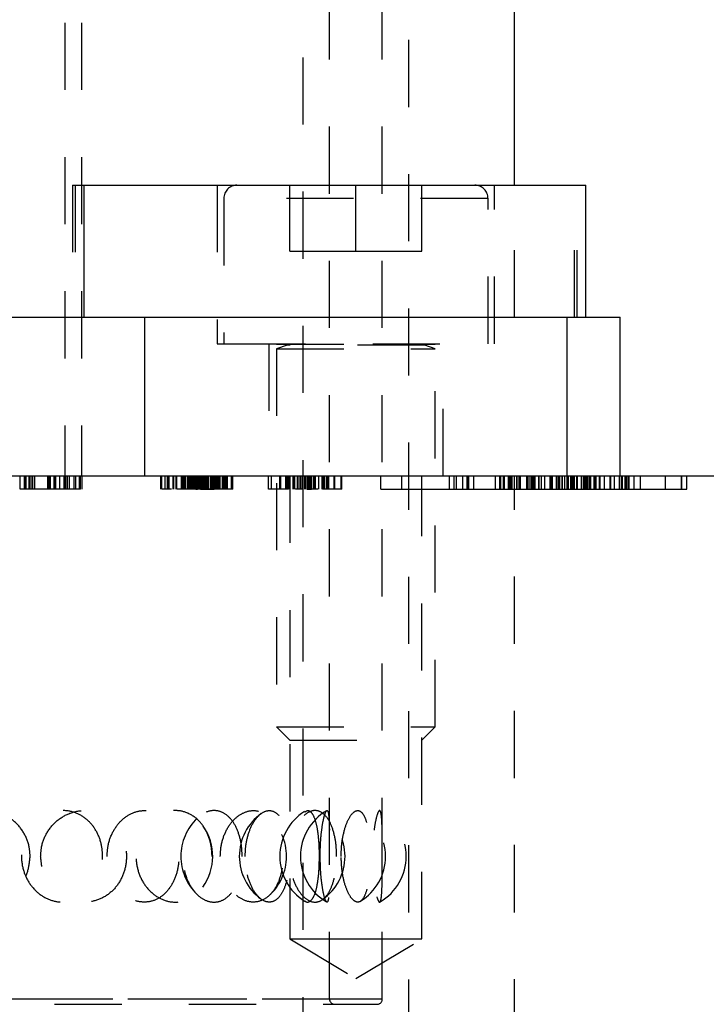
# Model space of a CAD drawing. Header units: inches. Extents: x 1880 to 2363, y -453 to -54.
# Tile 124 of 256: x 1921.04 to 1922.06, y -451.04 to -449.57. Entities that reach past the tile are written whole.
import ezdxf

# ---------------------------------------------------------------- set-up
doc = ezdxf.new("R2010")
doc.units = ezdxf.units.IN
doc.header["$LTSCALE"] = 0.5
doc.header["$MEASUREMENT"] = 0
doc.linetypes.add('HIDDEN', pattern=[0.225, 0.15, -0.075])
doc.layers.add('SID-M-H', color=4, linetype='HIDDEN')
doc.layers.add('SID-M-S', color=105, linetype='Continuous')

msp = doc.modelspace()

# ---------------------------------------------------------------- linework, layer by layer
at = {"layer": 'SID-M-H'}
for p, q in [((1921.45734, -451.53057), (1921.45734, -448.12807)), ((1921.49671, -451.03358), (1921.49671, -448.13594)), ((1921.57545, -451.03358), (1921.57545, -448.28555)), ((1921.61482, -452.10445), (1921.61482, -448.28555)), ((1921.10242, -448.77905), (1921.10242, -450.25405)), ((1921.12742, -448.77905), (1921.12742, -450.25405)), ((1921.11387, -449.82098), (1921.11787, -449.82098)), ((1921.11387, -449.82098), (1921.11387, -450.01783)), ((1921.11787, -449.82098), (1921.13063, -449.82098)), ((1921.11787, -449.82098), (1921.11787, -450.01783)), ((1921.32939, -449.82098), (1921.32939, -450.0572)), ((1921.43766, -449.91941), (1921.43766, -449.82098)), ((1921.43766, -449.91941), (1921.43766, -449.82098)), ((1921.53608, -449.91941), (1921.53608, -449.82098)), ((1921.53608, -449.91941), (1921.53608, -449.82098)), ((1921.63451, -449.91941), (1921.63451, -449.82098)), ((1921.63451, -449.91941), (1921.63451, -449.82098)), ((1921.74278, -450.0572), (1921.74278, -449.82098)), ((1921.7723, -450.01783), (1921.7723, -449.82098)), ((1921.8619, -450.01783), (1921.8619, -449.82098)), ((1921.8659, -450.01783), (1921.8659, -449.82098)), ((1921.33923, -449.84067), (1921.33923, -450.0572)), ((1921.33923, -449.84067), (1921.33923, -450.0572)), ((1921.73248, -449.84067), (1921.33969, -449.84067)), ((1921.73248, -449.84067), (1921.33969, -449.84067)), ((1921.73293, -450.0572), (1921.73293, -449.84067)), ((1921.73293, -450.0572), (1921.73293, -449.84067)), ((1921.43766, -449.91941), (1921.53608, -449.91941)), ((1921.43766, -449.91941), (1921.53608, -449.91941)), ((1921.53608, -449.91941), (1921.63451, -449.91941)), ((1921.53608, -449.91941), (1921.63451, -449.91941)), ((1921.32939, -450.0572), (1921.36111, -450.0572)), ((1921.36111, -450.0572), (1921.74278, -450.0572)), ((1921.40616, -450.0572), (1921.40616, -450.25405)), ((1921.41797, -450.0572), (1921.41797, -450.0576)), ((1921.41797, -450.0572), (1921.41797, -450.0576)), ((1921.41797, -450.0576), (1921.65419, -450.0576)), ((1921.41797, -450.0576), (1921.65419, -450.0576)), ((1921.43346, -450.05912), (1921.41797, -450.06476)), ((1921.43346, -450.05912), (1921.41797, -450.06476)), ((1921.41797, -450.06476), (1921.65419, -450.06476)), ((1921.41797, -450.06476), (1921.65419, -450.06476)), ((1921.41797, -450.06476), (1921.41797, -450.62807)), ((1921.41797, -450.06476), (1921.41797, -450.62807)), ((1921.63827, -450.05912), (1921.4339, -450.05912)), ((1921.63827, -450.05912), (1921.4339, -450.05912)), ((1921.65419, -450.06476), (1921.63871, -450.05912)), ((1921.65419, -450.06476), (1921.63871, -450.05912)), ((1921.65419, -450.0576), (1921.65419, -450.0572)), ((1921.65419, -450.0576), (1921.65419, -450.0572)), ((1921.65419, -450.62807), (1921.65419, -450.06476)), ((1921.65419, -450.62807), (1921.65419, -450.06476)), ((1921.66601, -450.25405), (1921.66601, -450.0572)), ((1921.03577, -450.27405), (1921.03577, -450.25405)), ((1921.04211, -450.27405), (1921.04211, -450.25405)), ((1921.04269, -450.27405), (1921.04269, -450.25405)), ((1921.045, -450.27405), (1921.045, -450.25405)), ((1921.0492, -450.27405), (1921.0492, -450.25405)), ((1921.04961, -450.27405), (1921.04961, -450.25405)), ((1921.05234, -450.27405), (1921.05234, -450.25405)), ((1921.05493, -450.27405), (1921.05493, -450.25405)), ((1921.05769, -450.27405), (1921.05769, -450.25405)), ((1921.07731, -450.27405), (1921.07731, -450.25405)), ((1921.07855, -450.27405), (1921.07855, -450.25405)), ((1921.07878, -450.27405), (1921.07878, -450.25405)), ((1921.07961, -450.27405), (1921.07961, -450.25405)), ((1921.08037, -450.27405), (1921.08037, -450.25405)), ((1921.08041, -450.27405), (1921.08041, -450.25405)), ((1921.08068, -450.27405), (1921.08068, -450.25405)), ((1921.0808, -450.27405), (1921.0808, -450.25405)), ((1921.08082, -450.27405), (1921.08082, -450.25405)), ((1921.08129, -450.27405), (1921.08129, -450.25405)), ((1921.08634, -450.27405), (1921.08634, -450.25405)), ((1921.08641, -450.27405), (1921.08641, -450.25405)), ((1921.08654, -450.27405), (1921.08654, -450.25405)), ((1921.08709, -450.27405), (1921.08709, -450.25405)), ((1921.08769, -450.27405), (1921.08769, -450.25405)), ((1921.08884, -450.27405), (1921.08884, -450.25405)), ((1921.09519, -450.27405), (1921.09519, -450.25405)), ((1921.10159, -450.27405), (1921.10159, -450.25405)), ((1921.10163, -450.27405), (1921.10163, -450.25405)), ((1921.1017, -450.27405), (1921.1017, -450.25405)), ((1921.10172, -450.27405), (1921.10172, -450.25405)), ((1921.10269, -450.27405), (1921.10269, -450.25405)), ((1921.10384, -450.27405), (1921.10384, -450.25405)), ((1921.10644, -450.27405), (1921.10644, -450.25405)), ((1921.10925, -450.27405), (1921.10925, -450.25405)), ((1921.11654, -450.27405), (1921.11654, -450.25405)), ((1921.11884, -450.27405), (1921.11884, -450.25405)), ((1921.12441, -450.27405), (1921.12441, -450.25405)), ((1921.12454, -450.27405), (1921.12454, -450.25405)), ((1921.12577, -450.27405), (1921.12577, -450.25405)), ((1921.12807, -450.27405), (1921.12807, -450.25405)), ((1921.24565, -450.27405), (1921.24565, -450.25405)), ((1921.24672, -450.27405), (1921.24672, -450.25405)), ((1921.25206, -450.27405), (1921.25206, -450.25405)), ((1921.25526, -450.27405), (1921.25526, -450.25405)), ((1921.25633, -450.27405), (1921.25633, -450.25405)), ((1921.2578, -450.27405), (1921.2578, -450.25405)), ((1921.26381, -450.27405), (1921.26381, -450.25405)), ((1921.26488, -450.27405), (1921.26488, -450.25405)), ((1921.26491, -450.27405), (1921.26491, -450.25405)), ((1921.26808, -450.27405), (1921.26808, -450.25405)), ((1921.269, -450.27405), (1921.269, -450.25405)), ((1921.26915, -450.27405), (1921.26915, -450.25405)), ((1921.27611, -450.27405), (1921.27611, -450.25405)), ((1921.27651, -450.27405), (1921.27651, -450.25405)), ((1921.27663, -450.27405), (1921.27663, -450.25405)), ((1921.27698, -450.27405), (1921.27698, -450.25405)), ((1921.2777, -450.27405), (1921.2777, -450.25405)), ((1921.27797, -450.27405), (1921.27797, -450.25405)), ((1921.27815, -450.27405), (1921.27815, -450.25405)), ((1921.27815, -450.27405), (1921.27815, -450.25405)), ((1921.27835, -450.27405), (1921.27835, -450.25405)), ((1921.27877, -450.27405), (1921.27877, -450.25405)), ((1921.2791, -450.27405), (1921.2791, -450.25405)), ((1921.27984, -450.27405), (1921.27984, -450.25405)), ((1921.2808, -450.27405), (1921.2808, -450.25405)), ((1921.28292, -450.27405), (1921.28292, -450.25405)), ((1921.28588, -450.27405), (1921.28588, -450.25405)), ((1921.28625, -450.27405), (1921.28625, -450.25405)), ((1921.28626, -450.27405), (1921.28626, -450.25405)), ((1921.28636, -450.27405), (1921.28636, -450.25405)), ((1921.28675, -450.27405), (1921.28675, -450.25405)), ((1921.28731, -450.27405), (1921.28731, -450.25405)), ((1921.28745, -450.27405), (1921.28745, -450.25405)), ((1921.28838, -450.27405), (1921.28838, -450.25405)), ((1921.28945, -450.27405), (1921.28945, -450.25405)), ((1921.29129, -450.27405), (1921.29129, -450.25405)), ((1921.29216, -450.27405), (1921.29216, -450.25405)), ((1921.29251, -450.27405), (1921.29251, -450.25405)), ((1921.29251, -450.27405), (1921.29251, -450.25405)), ((1921.29341, -450.27405), (1921.29341, -450.25405)), ((1921.29356, -450.27405), (1921.29356, -450.25405)), ((1921.29369, -450.27405), (1921.29369, -450.25405)), ((1921.29389, -450.27405), (1921.29389, -450.25405)), ((1921.29441, -450.27405), (1921.29441, -450.25405)), ((1921.29479, -450.27405), (1921.29479, -450.25405)), ((1921.29529, -450.27405), (1921.29529, -450.25405)), ((1921.29529, -450.27405), (1921.29529, -450.25405)), ((1921.29573, -450.27405), (1921.29573, -450.25405)), ((1921.29626, -450.27405), (1921.29626, -450.25405)), ((1921.2966, -450.27405), (1921.2966, -450.25405)), ((1921.29681, -450.27405), (1921.29681, -450.25405)), ((1921.29693, -450.27405), (1921.29693, -450.25405)), ((1921.29693, -450.27405), (1921.29693, -450.25405)), ((1921.29693, -450.27405), (1921.29693, -450.25405)), ((1921.29761, -450.27405), (1921.29761, -450.25405)), ((1921.29807, -450.27405), (1921.29807, -450.25405)), ((1921.29807, -450.27405), (1921.29807, -450.25405)), ((1921.29807, -450.27405), (1921.29807, -450.25405)), ((1921.29875, -450.27405), (1921.29875, -450.25405)), ((1921.29877, -450.27405), (1921.29877, -450.25405)), ((1921.29908, -450.27405), (1921.29908, -450.25405)), ((1921.29955, -450.27405), (1921.29955, -450.25405)), ((1921.29957, -450.27405), (1921.29957, -450.25405)), ((1921.2996, -450.27405), (1921.2996, -450.25405)), ((1921.29963, -450.27405), (1921.29963, -450.25405)), ((1921.29967, -450.27405), (1921.29967, -450.25405)), ((1921.29978, -450.27405), (1921.29978, -450.25405)), ((1921.29995, -450.27405), (1921.29995, -450.25405)), ((1921.30015, -450.27405), (1921.30015, -450.25405)), ((1921.30017, -450.27405), (1921.30017, -450.25405)), ((1921.30019, -450.27405), (1921.30019, -450.25405)), ((1921.30045, -450.27405), (1921.30045, -450.25405)), ((1921.30052, -450.27405), (1921.30052, -450.25405)), ((1921.3018, -450.27405), (1921.3018, -450.25405)), ((1921.3018, -450.27405), (1921.3018, -450.25405)), ((1921.3018, -450.27405), (1921.3018, -450.25405)), ((1921.3018, -450.27405), (1921.3018, -450.25405)), ((1921.30334, -450.27405), (1921.30334, -450.25405)), ((1921.30441, -450.27405), (1921.30441, -450.25405)), ((1921.30551, -450.27405), (1921.30551, -450.25405)), ((1921.30551, -450.27405), (1921.30551, -450.25405)), ((1921.30551, -450.27405), (1921.30551, -450.25405)), ((1921.30551, -450.27405), (1921.30551, -450.25405)), ((1921.30616, -450.27405), (1921.30616, -450.25405)), ((1921.30641, -450.27405), (1921.30641, -450.25405)), ((1921.30641, -450.27405), (1921.30641, -450.25405)), ((1921.30641, -450.27405), (1921.30641, -450.25405)), ((1921.30641, -450.27405), (1921.30641, -450.25405)), ((1921.30655, -450.27405), (1921.30655, -450.25405)), ((1921.30658, -450.27405), (1921.30658, -450.25405)), ((1921.30761, -450.27405), (1921.30761, -450.25405)), ((1921.30816, -450.27405), (1921.30816, -450.25405)), ((1921.30892, -450.27405), (1921.30892, -450.25405)), ((1921.30975, -450.27405), (1921.30975, -450.25405)), ((1921.31025, -450.27405), (1921.31025, -450.25405)), ((1921.31025, -450.27405), (1921.31025, -450.25405)), ((1921.31028, -450.27405), (1921.31028, -450.25405)), ((1921.31069, -450.27405), (1921.31069, -450.25405)), ((1921.31135, -450.27405), (1921.31135, -450.25405)), ((1921.31266, -450.27405), (1921.31266, -450.25405)), ((1921.31296, -450.27405), (1921.31296, -450.25405)), ((1921.31346, -450.27405), (1921.31346, -450.25405)), ((1921.31402, -450.27405), (1921.31402, -450.25405)), ((1921.31454, -450.27405), (1921.31454, -450.25405)), ((1921.31486, -450.27405), (1921.31486, -450.25405)), ((1921.31616, -450.27405), (1921.31616, -450.25405)), ((1921.31639, -450.27405), (1921.31639, -450.25405)), ((1921.31937, -450.27405), (1921.31937, -450.25405)), ((1921.32022, -450.27405), (1921.32022, -450.25405)), ((1921.32043, -450.27405), (1921.32043, -450.25405)), ((1921.3215, -450.27405), (1921.3215, -450.25405)), ((1921.32155, -450.27405), (1921.32155, -450.25405)), ((1921.3217, -450.27405), (1921.3217, -450.25405)), ((1921.3218, -450.27405), (1921.3218, -450.25405)), ((1921.32257, -450.27405), (1921.32257, -450.25405)), ((1921.32364, -450.27405), (1921.32364, -450.25405)), ((1921.32442, -450.27405), (1921.32442, -450.25405)), ((1921.32609, -450.27405), (1921.32609, -450.25405)), ((1921.32609, -450.27405), (1921.32609, -450.25405)), ((1921.32684, -450.27405), (1921.32684, -450.25405)), ((1921.32771, -450.27405), (1921.32771, -450.25405)), ((1921.32791, -450.27405), (1921.32791, -450.25405)), ((1921.32898, -450.27405), (1921.32898, -450.25405)), ((1921.32932, -450.27405), (1921.32932, -450.25405)), ((1921.32948, -450.27405), (1921.32948, -450.25405)), ((1921.32977, -450.27405), (1921.32977, -450.25405)), ((1921.33002, -450.27405), (1921.33002, -450.25405)), ((1921.33005, -450.27405), (1921.33005, -450.25405)), ((1921.33092, -450.27405), (1921.33092, -450.25405)), ((1921.33112, -450.27405), (1921.33112, -450.25405)), ((1921.3312, -450.27405), (1921.3312, -450.25405)), ((1921.33142, -450.27405), (1921.33142, -450.25405)), ((1921.33147, -450.27405), (1921.33147, -450.25405)), ((1921.33159, -450.27405), (1921.33159, -450.25405)), ((1921.33165, -450.27405), (1921.33165, -450.25405)), ((1921.33272, -450.27405), (1921.33272, -450.25405)), ((1921.33409, -450.27405), (1921.33409, -450.25405)), ((1921.33716, -450.27405), (1921.33716, -450.25405)), ((1921.3386, -450.27405), (1921.3386, -450.25405)), ((1921.3404, -450.27405), (1921.3404, -450.25405)), ((1921.3418, -450.27405), (1921.3418, -450.25405)), ((1921.34242, -450.27405), (1921.34242, -450.25405)), ((1921.34287, -450.27405), (1921.34287, -450.25405)), ((1921.34302, -450.27405), (1921.34302, -450.25405)), ((1921.34487, -450.27405), (1921.34487, -450.25405)), ((1921.35095, -450.27405), (1921.35095, -450.25405)), ((1921.35249, -450.27405), (1921.35249, -450.25405)), ((1921.40562, -450.27405), (1921.40562, -450.25405)), ((1921.41024, -450.27405), (1921.41024, -450.25405)), ((1921.42293, -450.27405), (1921.42293, -450.25405)), ((1921.42408, -450.27405), (1921.42408, -450.25405)), ((1921.4316, -450.27405), (1921.4316, -450.25405)), ((1921.4321, -450.27405), (1921.4321, -450.25405)), ((1921.43331, -450.27405), (1921.43331, -450.25405)), ((1921.43447, -450.27405), (1921.43447, -450.25405)), ((1921.4353, -450.27405), (1921.4353, -450.25405)), ((1921.43562, -450.27405), (1921.43562, -450.25405)), ((1921.43694, -450.27405), (1921.43694, -450.25405)), ((1921.43766, -450.25405), (1921.43766, -450.94405)), ((1921.4428, -450.27405), (1921.4428, -450.25405)), ((1921.44308, -450.27405), (1921.44308, -450.25405)), ((1921.44323, -450.27405), (1921.44323, -450.25405)), ((1921.44525, -450.27405), (1921.44525, -450.25405)), ((1921.44527, -450.27405), (1921.44527, -450.25405)), ((1921.44885, -450.27405), (1921.44885, -450.25405)), ((1921.44893, -450.27405), (1921.44893, -450.25405)), ((1921.44993, -450.27405), (1921.44993, -450.25405)), ((1921.45289, -450.27405), (1921.45289, -450.25405)), ((1921.4534, -450.27405), (1921.4534, -450.25405)), ((1921.45585, -450.27405), (1921.45585, -450.25405)), ((1921.45985, -450.27405), (1921.45985, -450.25405)), ((1921.461, -450.27405), (1921.461, -450.25405)), ((1921.46338, -450.27405), (1921.46338, -450.25405)), ((1921.46405, -450.27405), (1921.46405, -450.25405)), ((1921.46447, -450.27405), (1921.46447, -450.25405)), ((1921.46562, -450.27405), (1921.46562, -450.25405)), ((1921.46582, -450.27405), (1921.46582, -450.25405)), ((1921.46775, -450.27405), (1921.46775, -450.25405)), ((1921.46789, -450.27405), (1921.46789, -450.25405)), ((1921.4682, -450.27405), (1921.4682, -450.25405)), ((1921.46865, -450.27405), (1921.46865, -450.25405)), ((1921.46894, -450.27405), (1921.46894, -450.25405)), ((1921.46903, -450.27405), (1921.46903, -450.25405)), ((1921.46912, -450.27405), (1921.46912, -450.25405)), ((1921.46975, -450.27405), (1921.46975, -450.25405)), ((1921.4698, -450.27405), (1921.4698, -450.25405)), ((1921.47024, -450.27405), (1921.47024, -450.25405)), ((1921.47361, -450.27405), (1921.47361, -450.25405)), ((1921.47485, -450.27405), (1921.47485, -450.25405)), ((1921.47532, -450.27405), (1921.47532, -450.25405)), ((1921.476, -450.27405), (1921.476, -450.25405)), ((1921.48066, -450.27405), (1921.48066, -450.25405)), ((1921.48579, -450.27405), (1921.48579, -450.25405)), ((1921.48619, -450.27405), (1921.48619, -450.25405)), ((1921.48635, -450.27405), (1921.48635, -450.25405)), ((1921.48707, -450.27405), (1921.48707, -450.25405)), ((1921.48871, -450.27405), (1921.48871, -450.25405)), ((1921.48908, -450.27405), (1921.48908, -450.25405)), ((1921.48954, -450.27405), (1921.48954, -450.25405)), ((1921.48981, -450.27405), (1921.48981, -450.25405)), ((1921.49292, -450.27405), (1921.49292, -450.25405)), ((1921.49472, -450.27405), (1921.49472, -450.25405)), ((1921.49512, -450.27405), (1921.49512, -450.25405)), ((1921.49521, -450.27405), (1921.49521, -450.25405)), ((1921.49578, -450.27405), (1921.49578, -450.25405)), ((1921.5037, -450.27405), (1921.5037, -450.25405)), ((1921.50485, -450.27405), (1921.50485, -450.25405)), ((1921.51408, -450.27405), (1921.51408, -450.25405)), ((1921.51524, -450.27405), (1921.51524, -450.25405)), ((1921.57328, -450.27405), (1921.57328, -450.25405)), ((1921.60467, -450.27405), (1921.60467, -450.25405)), ((1921.60467, -450.27405), (1921.60467, -450.25405)), ((1921.63451, -450.94405), (1921.63451, -450.25405)), ((1921.67535, -450.27405), (1921.67535, -450.25405)), ((1921.68255, -450.27405), (1921.68255, -450.25405)), ((1921.68591, -450.27405), (1921.68591, -450.25405)), ((1921.69523, -450.27405), (1921.69523, -450.25405)), ((1921.70187, -450.27405), (1921.70187, -450.25405)), ((1921.70286, -450.27405), (1921.70286, -450.25405)), ((1921.70388, -450.27405), (1921.70388, -450.25405)), ((1921.70454, -450.27405), (1921.70454, -450.25405)), ((1921.71162, -450.27405), (1921.71162, -450.25405)), ((1921.74395, -450.27405), (1921.74395, -450.25405)), ((1921.75047, -450.27405), (1921.75047, -450.25405)), ((1921.75145, -450.27405), (1921.75145, -450.25405)), ((1921.75211, -450.27405), (1921.75211, -450.25405)), ((1921.75605, -450.27405), (1921.75605, -450.25405)), ((1921.75658, -450.27405), (1921.75658, -450.25405)), ((1921.75724, -450.27405), (1921.75724, -450.25405)), ((1921.76358, -450.27405), (1921.76358, -450.25405)), ((1921.76487, -450.27405), (1921.76487, -450.25405)), ((1921.76554, -450.27405), (1921.76554, -450.25405)), ((1921.76684, -450.27405), (1921.76684, -450.25405)), ((1921.76864, -450.27405), (1921.76864, -450.25405)), ((1921.7723, -452.10445), (1921.7723, -450.25405)), ((1921.7723, -452.50405), (1921.7723, -450.25405)), ((1921.77596, -450.27405), (1921.77596, -450.25405)), ((1921.77625, -450.27405), (1921.77625, -450.25405)), ((1921.7763, -450.27405), (1921.7763, -450.25405)), ((1921.77915, -450.27405), (1921.77915, -450.25405)), ((1921.78123, -450.27405), (1921.78123, -450.25405)), ((1921.79069, -450.27405), (1921.79069, -450.25405)), ((1921.792, -450.27405), (1921.792, -450.25405)), ((1921.79266, -450.27405), (1921.79266, -450.25405)), ((1921.79564, -450.27405), (1921.79564, -450.25405)), ((1921.79774, -450.25405), (1921.79774, -450.27405)), ((1921.7984, -450.25405), (1921.7984, -450.27405)), ((1921.79858, -450.27405), (1921.79858, -450.25405)), ((1921.79924, -450.27405), (1921.79924, -450.25405)), ((1921.80094, -450.27405), (1921.80094, -450.25405)), ((1921.80161, -450.27405), (1921.80161, -450.25405)), ((1921.80334, -450.27405), (1921.80334, -450.25405)), ((1921.80857, -450.27405), (1921.80857, -450.25405)), ((1921.80923, -450.27405), (1921.80923, -450.25405)), ((1921.81279, -450.27405), (1921.81279, -450.25405)), ((1921.81775, -450.27405), (1921.81775, -450.25405)), ((1921.82544, -450.27405), (1921.82544, -450.25405)), ((1921.8268, -450.27405), (1921.8268, -450.25405)), ((1921.82746, -450.27405), (1921.82746, -450.25405)), ((1921.82815, -450.27405), (1921.82815, -450.25405)), ((1921.82815, -450.27405), (1921.82815, -450.25405)), ((1921.82881, -450.27405), (1921.82881, -450.25405)), ((1921.82881, -450.27405), (1921.82881, -450.25405)), ((1921.8349, -450.27405), (1921.8349, -450.25405)), ((1921.83585, -450.27405), (1921.83585, -450.25405)), ((1921.8383, -450.27405), (1921.8383, -450.25405)), ((1921.83896, -450.27405), (1921.83896, -450.25405)), ((1921.83904, -450.27405), (1921.83904, -450.25405)), ((1921.83959, -450.27405), (1921.83959, -450.25405)), ((1921.8397, -450.27405), (1921.8397, -450.25405)), ((1921.83986, -450.27405), (1921.83986, -450.25405)), ((1921.84314, -450.27405), (1921.84314, -450.25405)), ((1921.8438, -450.27405), (1921.8438, -450.25405)), ((1921.84755, -450.27405), (1921.84755, -450.25405)), ((1921.8509, -450.27405), (1921.8509, -450.25405)), ((1921.85156, -450.27405), (1921.85156, -450.25405)), ((1921.85282, -450.27405), (1921.85282, -450.25405)), ((1921.85282, -450.27405), (1921.85282, -450.25405)), ((1921.85608, -450.27405), (1921.85608, -450.25405)), ((1921.85674, -450.27405), (1921.85674, -450.25405)), ((1921.85796, -450.27405), (1921.85796, -450.25405)), ((1921.85947, -450.27405), (1921.85947, -450.25405)), ((1921.86013, -450.27405), (1921.86013, -450.25405)), ((1921.86182, -450.27405), (1921.86182, -450.25405)), ((1921.86513, -450.27405), (1921.86513, -450.25405)), ((1921.86513, -450.27405), (1921.86513, -450.25405)), ((1921.86606, -450.27405), (1921.86606, -450.25405)), ((1921.87238, -450.27405), (1921.87238, -450.25405)), ((1921.8752, -450.27405), (1921.8752, -450.25405)), ((1921.87587, -450.27405), (1921.87587, -450.25405)), ((1921.8765, -450.27405), (1921.8765, -450.25405)), ((1921.87776, -450.27405), (1921.87776, -450.25405)), ((1921.8781, -450.27405), (1921.8781, -450.25405)), ((1921.8781, -450.27405), (1921.8781, -450.25405)), ((1921.87877, -450.27405), (1921.87877, -450.25405)), ((1921.87877, -450.27405), (1921.87877, -450.25405)), ((1921.8792, -450.27405), (1921.8792, -450.25405)), ((1921.8792, -450.27405), (1921.8792, -450.25405)), ((1921.88007, -450.27405), (1921.88007, -450.25405)), ((1921.88088, -450.27405), (1921.88088, -450.25405)), ((1921.88088, -450.27405), (1921.88088, -450.25405)), ((1921.88182, -450.27405), (1921.88182, -450.25405)), ((1921.88417, -450.27405), (1921.88417, -450.25405)), ((1921.88417, -450.27405), (1921.88417, -450.25405)), ((1921.88585, -450.27405), (1921.88585, -450.25405)), ((1921.88585, -450.27405), (1921.88585, -450.25405)), ((1921.89087, -450.27405), (1921.89087, -450.25405)), ((1921.89109, -450.27405), (1921.89109, -450.25405)), ((1921.89153, -450.27405), (1921.89153, -450.25405)), ((1921.89176, -450.27405), (1921.89176, -450.25405)), ((1921.89206, -450.27405), (1921.89206, -450.25405)), ((1921.89295, -450.27405), (1921.89295, -450.25405)), ((1921.89301, -450.27405), (1921.89301, -450.25405)), ((1921.89381, -450.27405), (1921.89381, -450.25405)), ((1921.89903, -450.27405), (1921.89903, -450.25405)), ((1921.89989, -450.27405), (1921.89989, -450.25405)), ((1921.9001, -450.27405), (1921.9001, -450.25405)), ((1921.90646, -450.27405), (1921.90646, -450.25405)), ((1921.91506, -450.27405), (1921.91506, -450.25405)), ((1921.91512, -450.27405), (1921.91512, -450.25405)), ((1921.91592, -450.27405), (1921.91592, -450.25405)), ((1921.92114, -450.27405), (1921.92114, -450.25405)), ((1921.92857, -450.27405), (1921.92857, -450.25405)), ((1921.93174, -450.27405), (1921.93174, -450.25405)), ((1921.93342, -450.27405), (1921.93342, -450.25405)), ((1921.93717, -450.27405), (1921.93717, -450.25405)), ((1921.93723, -450.27405), (1921.93723, -450.25405)), ((1921.93803, -450.27405), (1921.93803, -450.25405)), ((1921.93867, -450.27405), (1921.93867, -450.25405)), ((1921.93933, -450.27405), (1921.93933, -450.25405)), ((1921.94185, -450.27405), (1921.94185, -450.25405)), ((1921.94325, -450.27405), (1921.94325, -450.25405)), ((1921.95068, -450.27405), (1921.95068, -450.25405)), ((1921.96014, -450.27405), (1921.96014, -450.25405)), ((1921.99752, -450.27405), (1921.99752, -450.25405)), ((1922.02138, -450.27405), (1922.02138, -450.25405)), ((1922.0218, -450.27405), (1922.0218, -450.25405)), ((1922.02891, -450.27405), (1922.02891, -450.25405)), ((1921.12577, -450.27405), (1921.03577, -450.27405)), ((1921.26119, -450.27405), (1921.24672, -450.27405)), ((1921.27984, -450.27405), (1921.26915, -450.27405)), ((1921.29739, -450.27405), (1921.30015, -450.27405)), ((1921.30453, -450.27405), (1921.31028, -450.27405)), ((1921.3197, -450.27405), (1921.31025, -450.27405)), ((1921.31028, -450.27405), (1921.32486, -450.27405)), ((1921.43562, -450.27405), (1921.42408, -450.27405)), ((1921.45289, -450.27405), (1921.446, -450.27405)), ((1921.45585, -450.27405), (1921.45289, -450.27405)), ((1921.46274, -450.27405), (1921.46975, -450.27405)), ((1921.47946, -450.27405), (1921.4698, -450.27405)), ((1921.48908, -450.27405), (1921.48635, -450.27405)), ((1921.57328, -450.27405), (1921.60467, -450.27405)), ((1921.60467, -450.27405), (1921.70187, -450.27405)), ((1921.70187, -450.27405), (1921.70388, -450.27405)), ((1921.70388, -450.27405), (1921.75145, -450.27405)), ((1921.75145, -450.27405), (1921.75658, -450.27405)), ((1921.75658, -450.27405), (1921.76487, -450.27405)), ((1921.76487, -450.27405), (1921.792, -450.27405)), ((1921.792, -450.27405), (1921.80857, -450.27405)), ((1921.80857, -450.27405), (1921.8268, -450.27405)), ((1921.8268, -450.27405), (1921.84314, -450.27405)), ((1921.84314, -450.27405), (1921.8509, -450.27405)), ((1921.8509, -450.27405), (1921.89087, -450.27405)), ((1921.89087, -450.27405), (1921.93867, -450.27405)), ((1921.93867, -450.27405), (1922.02138, -450.27405)), ((1922.02138, -450.27405), (1922.0218, -450.27405)), ((1922.0218, -450.27405), (1922.02891, -450.27405)), ((1921.41797, -450.62807), (1921.65419, -450.62807)), ((1921.41797, -450.62807), (1921.65419, -450.62807)), ((1921.41797, -450.62807), (1921.43766, -450.64775)), ((1921.41797, -450.62807), (1921.43766, -450.64775)), ((1921.63451, -450.64775), (1921.65419, -450.62807)), ((1921.63451, -450.64775), (1921.65419, -450.62807)), ((1921.43766, -450.64775), (1921.63451, -450.64775)), ((1921.43766, -450.64775), (1921.63451, -450.64775)), ((1921.43766, -450.94405), (1921.53608, -450.94405)), ((1921.43766, -450.94405), (1921.53608, -451.00319)), ((1921.53608, -450.94405), (1921.63451, -450.94405)), ((1921.53608, -451.00319), (1921.63451, -450.94405)), ((1921.57371, -451.03358), (1920.08114, -451.03358)), ((1920.08727, -451.04146), (1921.56758, -451.04146)), ((1921.49627, -451.03358), (1920.15858, -451.03358))]:
    msp.add_line(p, q, dxfattribs=at)
for centre, radius, start, end in [((1921.35892, -449.84067), 0.01969, 90, 180), ((1921.35892, -449.84067), 0.01969, 90, 180), ((1921.71325, -449.84067), 0.01969, 0, 90), ((1921.71325, -449.84067), 0.01969, 0, 90), ((1921.43319, -450.05838), 0.000787, 290, 90), ((1921.43319, -450.05838), 0.000787, 290, 90), ((1921.63897, -450.05838), 0.000787, 90, 250), ((1921.63897, -450.05838), 0.000787, 90, 250), ((1921.5014, -450.82098), 0.07874, 122.24154, 180), ((1921.5322, -450.82098), 0.07874, 120.36032, 180), ((1921.5014, -450.82098), 0.07874, 301.90391, 58.06964), ((1921.5322, -450.82098), 0.07874, 300.5135, 59.60359), ((1921.35406, -450.82098), 0.07874, 133.95272, 180), ((1921.44114, -450.82098), 0.07874, 125.75209, 180), ((1921.35406, -450.82098), 0.07874, 311.68963, 48.13676), ((1921.44114, -450.82098), 0.07874, 305.22991, 54.89493), ((1921.24396, -450.82098), 0.07874, 324.49643, 34.78852), ((1921.35406, -450.82098), 0.07874, 180, 225.54569), ((1921.44114, -450.82098), 0.07874, 180, 233.81302), ((1921.5014, -450.82098), 0.07874, 180, 237.88452), ((1921.5322, -450.82098), 0.07874, 180, 239.41723), ((1921.50459, -451.03358), 0.00787, 180, 270), ((1921.56758, -451.03358), 0.00787, 270, 0)]:
    msp.add_arc(centre, radius, start, end, dxfattribs=at)
for points, knots in [([(1921.29529, -450.27405), (1921.29364, -450.27405), (1921.2909, -450.27405), (1921.28705, -450.27405), (1921.2838, -450.27405), (1921.28116, -450.27405), (1921.27984, -450.27405)], [0, 0, 0, 0, 0.3400866, 0.5601427, 0.7801586, 1, 1, 1, 1]), ([(1921.32948, -450.27405), (1921.32542, -450.27405), (1921.31728, -450.27405), (1921.30584, -450.27405), (1921.2993, -450.27405), (1921.29529, -450.27405)], [0, 0, 0, 0, 0.2784374, 0.5586275, 1, 1, 1, 1]), ([(1921.35249, -450.27405), (1921.35225, -450.27405), (1921.35178, -450.27405), (1921.34628, -450.27405), (1921.33831, -450.27405), (1921.33243, -450.27405), (1921.32948, -450.27405)], [0, 0, 0, 0, 0.2807042, 0.5600608, 0.7800099, 1, 1, 1, 1]), ([(1921.42408, -450.27405), (1921.42007, -450.27405), (1921.41449, -450.27405), (1921.40829, -450.27405), (1921.40651, -450.27405), (1921.40562, -450.27405)], [0, 0, 0, 0, 0.5592663, 0.7796008, 1, 1, 1, 1]), ([(1921.51524, -450.27405), (1921.51493, -450.27405), (1921.51431, -450.27405), (1921.50797, -450.27405), (1921.4991, -450.27405), (1921.49242, -450.27405), (1921.48908, -450.27405)], [0, 0, 0, 0, 0.2801769, 0.5595798, 0.7796483, 1, 1, 1, 1]), ([(1921.05072, -450.82098), (1921.05, -450.82851), (1921.04857, -450.84357), (1921.03745, -450.86364), (1921.02092, -450.87914), (1920.99978, -450.88843), (1920.97629, -450.8902), (1920.95312, -450.88394), (1920.93328, -450.87024), (1920.91934, -450.85086), (1920.9129, -450.82835), (1920.91435, -450.80542), (1920.9232, -450.78439), (1920.93848, -450.76726), (1920.95873, -450.75579), (1920.9819, -450.75147), (1921.00535, -450.75511), (1921.0262, -450.76653), (1921.0417, -450.78431), (1921.04964, -450.80359), (1921.05042, -450.81615), (1921.05072, -450.82098)], [0, 0, 0, 0, 0.0520028, 0.1039827, 0.1564753, 0.2102848, 0.2652762, 0.3208623, 0.3762398, 0.4306423, 0.4836601, 0.5355284, 0.5870576, 0.6391963, 0.6925647, 0.7472181, 0.8026932, 0.8582301, 0.9130199, 0.9664974, 1, 1, 1, 1]), ([(1921.15878, -450.82098), (1921.15812, -450.82879), (1921.1568, -450.84442), (1921.14642, -450.86517), (1921.131, -450.88068), (1921.11184, -450.88909), (1921.09145, -450.8898), (1921.07195, -450.88312), (1921.05523, -450.86987), (1921.04306, -450.85121), (1921.03703, -450.82885), (1921.03826, -450.80519), (1921.04689, -450.78316), (1921.06179, -450.76564), (1921.08079, -450.75478), (1921.10129, -450.75156), (1921.12095, -450.7559), (1921.138, -450.76712), (1921.15085, -450.78416), (1921.15777, -450.80311), (1921.15849, -450.81583), (1921.15878, -450.82098)], [0, 0, 0, 0, 0.0554579, 0.1109395, 0.1658403, 0.2192081, 0.2711117, 0.3223399, 0.3739729, 0.4268563, 0.4812619, 0.5368274, 0.5927419, 0.6480375, 0.7019377, 0.7542614, 0.8055938, 0.8569812, 0.9093952, 0.9633154, 1, 1, 1, 1]), ([(1921.06641, -450.82098), (1921.06712, -450.82851), (1921.06854, -450.84357), (1921.07953, -450.86364), (1921.09565, -450.87914), (1921.1159, -450.88843), (1921.13796, -450.8902), (1921.15923, -450.88394), (1921.17708, -450.87024), (1921.18942, -450.85086), (1921.19507, -450.82835), (1921.1938, -450.80542), (1921.18602, -450.78439), (1921.17243, -450.76726), (1921.15412, -450.75579), (1921.13273, -450.75147), (1921.11061, -450.75511), (1921.09053, -450.76653), (1921.07535, -450.78431), (1921.06748, -450.80359), (1921.06671, -450.81615), (1921.06641, -450.82098)], [0, 0, 0, 0, 0.0520028, 0.1039827, 0.1564753, 0.2102848, 0.2652762, 0.3208623, 0.3762398, 0.4306423, 0.4836601, 0.5355284, 0.5870576, 0.6391963, 0.6925647, 0.7472181, 0.8026932, 0.8582301, 0.9130199, 0.9664974, 1, 1, 1, 1]), ([(1921.16535, -450.82098), (1921.166, -450.82879), (1921.16732, -450.84442), (1921.17753, -450.86517), (1921.19229, -450.88068), (1921.21001, -450.88909), (1921.22814, -450.8898), (1921.2448, -450.88312), (1921.25859, -450.86987), (1921.26834, -450.85121), (1921.27308, -450.82885), (1921.27212, -450.80519), (1921.2653, -450.78316), (1921.25324, -450.76564), (1921.23733, -450.75478), (1921.21948, -450.75156), (1921.20167, -450.7559), (1921.18564, -450.76712), (1921.1732, -450.78416), (1921.16636, -450.80311), (1921.16564, -450.81583), (1921.16535, -450.82098)], [0, 0, 0, 0, 0.0554579, 0.1109395, 0.1658403, 0.2192081, 0.2711117, 0.3223399, 0.3739729, 0.4268563, 0.4812619, 0.5368274, 0.5927419, 0.6480375, 0.7019377, 0.7542614, 0.8055938, 0.8569812, 0.9093952, 0.9633154, 1, 1, 1, 1]), ([(1921.32179, -450.82098), (1921.32123, -450.82851), (1921.32011, -450.84357), (1921.31132, -450.86364), (1921.29812, -450.87914), (1921.281, -450.88843), (1921.26164, -450.8902), (1921.24222, -450.88394), (1921.22534, -450.87024), (1921.21335, -450.85086), (1921.20777, -450.82835), (1921.20903, -450.80542), (1921.21668, -450.78439), (1921.22978, -450.76726), (1921.24695, -450.75579), (1921.2663, -450.75147), (1921.28554, -450.75511), (1921.30236, -450.76653), (1921.31469, -450.78431), (1921.32094, -450.80359), (1921.32156, -450.81615), (1921.32179, -450.82098)], [0, 0, 0, 0, 0.0520028, 0.1039827, 0.1564753, 0.2102848, 0.2652762, 0.3208623, 0.3762398, 0.4306423, 0.4836601, 0.5355284, 0.5870576, 0.6391963, 0.6925647, 0.7472181, 0.8026932, 0.8582301, 0.9130199, 0.9664974, 1, 1, 1, 1]), ([(1921.36665, -450.82098), (1921.36621, -450.82879), (1921.36531, -450.84442), (1921.35819, -450.86517), (1921.34741, -450.88068), (1921.33373, -450.88909), (1921.31883, -450.8898), (1921.30426, -450.88312), (1921.29154, -450.86987), (1921.28214, -450.85121), (1921.27744, -450.82885), (1921.2784, -450.80519), (1921.2851, -450.78316), (1921.29655, -450.76564), (1921.31091, -450.75478), (1921.32606, -450.75156), (1921.34027, -450.7559), (1921.35232, -450.76712), (1921.36123, -450.78416), (1921.36596, -450.80311), (1921.36645, -450.81583), (1921.36665, -450.82098)], [0, 0, 0, 0, 0.05545789, 0.11093953, 0.16584033, 0.21920813, 0.27111168, 0.32233985, 0.37397292, 0.42685633, 0.48126186, 0.53682738, 0.59274193, 0.64803751, 0.7019377, 0.75426138, 0.80559376, 0.8569812, 0.90939522, 0.96331536, 1, 1, 1, 1]), ([(1921.33405, -450.82098), (1921.33461, -450.82851), (1921.33571, -450.84357), (1921.34421, -450.86364), (1921.35652, -450.87914), (1921.37173, -450.88843), (1921.38796, -450.8902), (1921.40328, -450.88394), (1921.41585, -450.87024), (1921.42439, -450.85086), (1921.42825, -450.82835), (1921.42739, -450.80542), (1921.42204, -450.78439), (1921.4126, -450.76726), (1921.39963, -450.75579), (1921.38415, -450.75147), (1921.36779, -450.75511), (1921.35263, -450.76653), (1921.34098, -450.78431), (1921.33489, -450.80359), (1921.33429, -450.81615), (1921.33405, -450.82098)], [0, 0, 0, 0, 0.0520028, 0.1039827, 0.1564753, 0.2102848, 0.2652762, 0.3208623, 0.3762398, 0.4306423, 0.4836601, 0.5355284, 0.5870576, 0.6391963, 0.6925647, 0.7472181, 0.8026932, 0.8582301, 0.9130199, 0.9664974, 1, 1, 1, 1]), ([(1921.37111, -450.82098), (1921.37156, -450.82879), (1921.37245, -450.84442), (1921.3793, -450.86517), (1921.38901, -450.88068), (1921.40036, -450.88909), (1921.4116, -450.8898), (1921.42158, -450.88312), (1921.42955, -450.86987), (1921.43504, -450.85121), (1921.43765, -450.82885), (1921.43712, -450.80519), (1921.43335, -450.78316), (1921.4265, -450.76564), (1921.41715, -450.75478), (1921.40628, -450.75156), (1921.39505, -450.7559), (1921.38466, -450.76712), (1921.3764, -450.78416), (1921.37179, -450.80311), (1921.37131, -450.81583), (1921.37111, -450.82098)], [0, 0, 0, 0, 0.0554579, 0.1109395, 0.1658403, 0.2192081, 0.2711117, 0.3223399, 0.3739729, 0.4268563, 0.4812619, 0.5368274, 0.5927419, 0.6480375, 0.7019377, 0.7542614, 0.8055938, 0.8569812, 0.9093952, 0.9633154, 1, 1, 1, 1]), ([(1921.50739, -450.82098), (1921.50708, -450.82851), (1921.50646, -450.84357), (1921.50153, -450.86364), (1921.49394, -450.87914), (1921.48379, -450.88843), (1921.47191, -450.8902), (1921.4596, -450.88394), (1921.4486, -450.87024), (1921.44063, -450.85086), (1921.43687, -450.82835), (1921.43772, -450.80542), (1921.44286, -450.78439), (1921.45152, -450.76726), (1921.46263, -450.75579), (1921.4748, -450.75147), (1921.48651, -450.75511), (1921.4964, -450.76653), (1921.50343, -450.78431), (1921.50691, -450.80359), (1921.50726, -450.81615), (1921.50739, -450.82098)], [0, 0, 0, 0, 0.0520028, 0.1039827, 0.1564753, 0.2102848, 0.2652762, 0.3208623, 0.3762398, 0.4306423, 0.4836601, 0.5355284, 0.5870576, 0.6391963, 0.6925647, 0.7472181, 0.8026932, 0.8582301, 0.9130199, 0.9664974, 1, 1, 1, 1]), ([(1921.4598, -450.75493), (1921.4614, -450.75393), (1921.46532, -450.75148), (1921.47091, -450.75608), (1921.47589, -450.76707), (1921.47932, -450.78418), (1921.48104, -450.80311), (1921.48122, -450.81583), (1921.48129, -450.82098)], [0, 0, 0, 0, 0.1255494, 0.3082135, 0.4910736, 0.6775867, 0.8694592, 1, 1, 1, 1]), ([(1921.48287, -450.82098), (1921.48302, -450.82879), (1921.48333, -450.84442), (1921.48564, -450.86517), (1921.48862, -450.88068), (1921.49164, -450.88909), (1921.49405, -450.8898), (1921.49561, -450.88312), (1921.49641, -450.86987), (1921.49667, -450.85121), (1921.49671, -450.82885), (1921.49671, -450.80519), (1921.49662, -450.78316), (1921.49616, -450.76564), (1921.495, -450.75478), (1921.49299, -450.75156), (1921.49029, -450.7559), (1921.48732, -450.76712), (1921.48468, -450.78416), (1921.4831, -450.80311), (1921.48293, -450.81583), (1921.48287, -450.82098)], [0, 0, 0, 0, 0.0554579, 0.1109395, 0.1658403, 0.2192081, 0.2711117, 0.3223399, 0.3739729, 0.4268563, 0.4812619, 0.5368274, 0.5927419, 0.6480375, 0.7019377, 0.7542614, 0.8055938, 0.8569812, 0.9093952, 0.9633154, 1, 1, 1, 1]), ([(1921.5141, -450.82098), (1921.5144, -450.82851), (1921.51499, -450.84357), (1921.51953, -450.86364), (1921.5259, -450.87914), (1921.53345, -450.88843), (1921.54105, -450.8902), (1921.54775, -450.88394), (1921.55287, -450.87024), (1921.55613, -450.85086), (1921.55755, -450.82835), (1921.55723, -450.80542), (1921.55525, -450.78439), (1921.55158, -450.76726), (1921.54619, -450.75579), (1921.53931, -450.75147), (1921.53153, -450.75511), (1921.52392, -450.76653), (1921.51782, -450.78431), (1921.51455, -450.80359), (1921.51422, -450.81615), (1921.5141, -450.82098)], [0, 0, 0, 0, 0.0520028, 0.1039827, 0.1564753, 0.2102848, 0.2652762, 0.3208623, 0.3762398, 0.4306423, 0.4836601, 0.5355284, 0.5870576, 0.6391963, 0.6925647, 0.7472181, 0.8026932, 0.8582301, 0.9130199, 0.9664974, 1, 1, 1, 1]), ([(1921.57541, -450.82098), (1921.5754, -450.82851), (1921.57539, -450.84357), (1921.57517, -450.86364), (1921.57451, -450.87914), (1921.57308, -450.88843), (1921.57074, -450.8902), (1921.56768, -450.88394), (1921.56446, -450.87024), (1921.56188, -450.85086), (1921.5606, -450.82835), (1921.56089, -450.80542), (1921.56262, -450.78439), (1921.56535, -450.76726), (1921.56848, -450.75579), (1921.57137, -450.75147), (1921.57353, -450.75511), (1921.57477, -450.76653), (1921.57528, -450.78431), (1921.5754, -450.80359), (1921.57541, -450.81615), (1921.57541, -450.82098)], [0, 0, 0, 0, 0.0520028, 0.1039827, 0.1564753, 0.2102848, 0.2652762, 0.3208623, 0.3762398, 0.4306423, 0.4836601, 0.5355284, 0.5870576, 0.6391963, 0.6925647, 0.7472181, 0.8026932, 0.8582301, 0.9130199, 0.9664974, 1, 1, 1, 1]), ([(1921.48129, -450.82098), (1921.48113, -450.8288), (1921.48081, -450.84443), (1921.47817, -450.86514), (1921.47391, -450.88079), (1921.46808, -450.8887), (1921.46303, -450.89056), (1921.46024, -450.88774), (1921.45979, -450.88728)], [0, 0, 0, 0, 0.197234, 0.3945525, 0.5898053, 0.779606, 0.9641991, 1, 1, 1, 1])]:
    msp.add_open_spline(points, degree=3, knots=knots, dxfattribs=at)
at = {"layer": 'SID-M-S'}
for p, q in [((1921.7723, -449.82098), (1921.7723, -448.28555)), ((1921.13063, -449.82098), (1921.13063, -450.01783)), ((1921.13063, -449.82098), (1921.18803, -449.82098)), ((1921.18803, -449.82098), (1921.87866, -449.82098)), ((1921.87866, -450.01783), (1921.87866, -449.82098)), ((1919.75293, -450.01783), (1921.13063, -450.01783)), ((1921.13063, -450.01783), (1921.70375, -450.01783)), ((1921.22112, -450.01783), (1921.22112, -450.25405)), ((1921.70375, -450.01783), (1921.87866, -450.01783)), ((1921.85104, -450.25405), (1921.85104, -450.01783)), ((1921.87866, -450.01783), (1921.92978, -450.01783)), ((1921.92978, -450.25405), (1921.92978, -450.01783)), ((1918.82742, -450.25405), (1924.82742, -450.25405))]:
    msp.add_line(p, q, dxfattribs=at)

doc.saveas('drawing.dxf')
